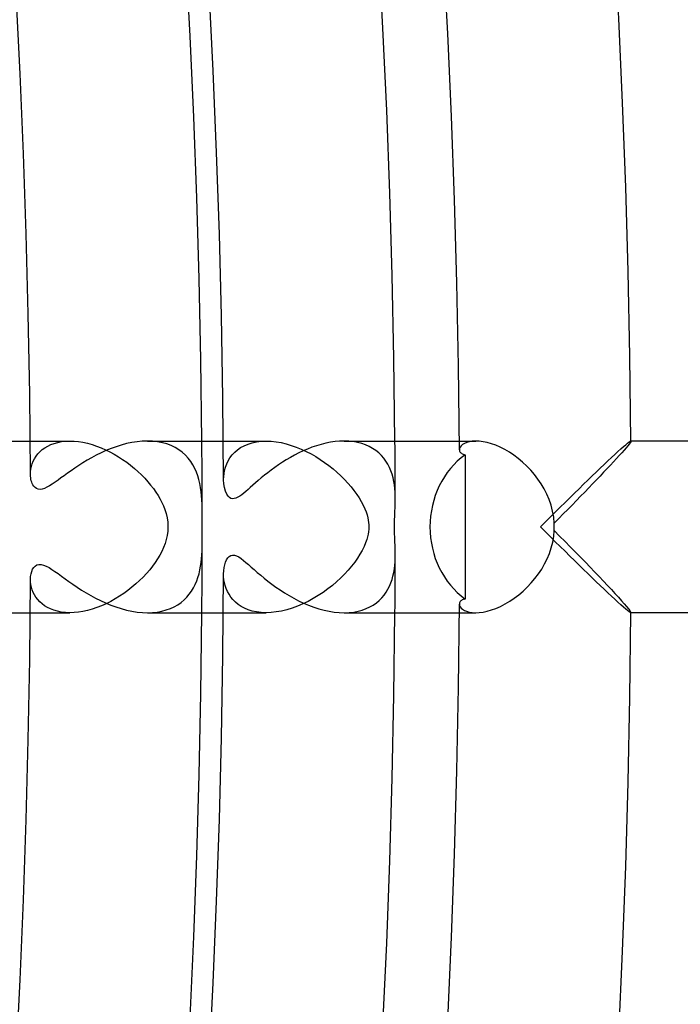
# Model space of a CAD drawing. Header units: millimetres. Extents: x -280 to 280, y -247 to 247.
# Tile 67 of 85: x 226 to 241, y -11 to 12. Entities that reach past the tile are written whole.
import ezdxf

# ---------------------------------------------------------------- set-up
doc = ezdxf.new("R2010")
doc.units = ezdxf.units.MM
doc.layers.add('HIDDEN', color=7, linetype='Continuous')
doc.layers.add('THICK', color=7, linetype='Continuous')

msp = doc.modelspace()

# ---------------------------------------------------------------- linework, layer by layer
at = {"layer": 'HIDDEN'}
for p, q in [((225.991, 2), (226.912, 2)), ((226.272, 1.8), (226.332, 1.844)), ((226.332, 1.844), (226.398, 1.883)), ((226.398, 1.883), (226.47, 1.917)), ((226.47, 1.917), (226.547, 1.946)), ((226.547, 1.946), (226.631, 1.969)), ((226.631, 1.969), (226.72, 1.986)), ((226.72, 1.986), (226.814, 1.997)), ((226.814, 1.997), (226.911, 2)), ((226.911, 2), (227.012, 1.997)), ((227.012, 1.997), (227.114, 1.987)), ((227.114, 1.987), (227.218, 1.97)), ((227.218, 1.97), (227.324, 1.947)), ((227.324, 1.947), (227.431, 1.917)), ((227.431, 1.917), (227.537, 1.882)), ((227.537, 1.882), (227.642, 1.842)), ((227.642, 1.842), (227.746, 1.796)), ((228.843, 1.996), (228.723, 2)), ((228.96, 1.983), (228.843, 1.996)), ((229.071, 1.962), (228.96, 1.983)), ((229.177, 1.932), (229.071, 1.962)), ((229.277, 1.894), (229.177, 1.932)), ((229.371, 1.849), (229.277, 1.894)), ((229.457, 1.797), (229.371, 1.849)), ((230.491, 2), (231.49, 2)), ((230.822, 1.795), (230.895, 1.846)), ((230.895, 1.846), (230.977, 1.891)), ((230.977, 1.891), (231.067, 1.93)), ((231.067, 1.93), (231.163, 1.96)), ((231.163, 1.96), (231.266, 1.982)), ((231.266, 1.982), (231.376, 1.995)), ((231.376, 1.995), (231.49, 2)), ((231.49, 2), (231.603, 1.996)), ((231.603, 1.996), (231.72, 1.983)), ((231.72, 1.983), (231.838, 1.963)), ((231.838, 1.963), (231.956, 1.935)), ((231.956, 1.935), (232.075, 1.9)), ((232.075, 1.9), (232.192, 1.859)), ((232.192, 1.859), (232.309, 1.811)), ((233.415, 1.996), (233.308, 2)), ((233.52, 1.986), (233.415, 1.996)), ((233.62, 1.968), (233.52, 1.986)), ((233.717, 1.943), (233.62, 1.968)), ((233.807, 1.911), (233.717, 1.943)), ((233.892, 1.873), (233.807, 1.911)), ((233.972, 1.829), (233.892, 1.873)), ((235.992, 2), (236.375, 2)), ((236.012, 1.861), (235.998, 1.829)), ((236.036, 1.891), (236.012, 1.861)), ((236.069, 1.92), (236.036, 1.891)), ((236.111, 1.946), (236.069, 1.92)), ((236.164, 1.968), (236.111, 1.946)), ((236.225, 1.985), (236.164, 1.968)), ((236.295, 1.996), (236.225, 1.985)), ((236.374, 2), (236.295, 1.996)), ((236.456, 1.996), (236.374, 2)), ((236.545, 1.985), (236.456, 1.996)), ((236.639, 1.965), (236.545, 1.985)), ((236.738, 1.937), (236.639, 1.965)), ((236.84, 1.901), (236.738, 1.937)), ((236.945, 1.855), (236.84, 1.901)), ((237.051, 1.801), (236.945, 1.855)), ((239.879, 1.843), (239.832, 1.789)), ((239.918, 1.891), (239.879, 1.843)), ((239.95, 1.93), (239.918, 1.891)), ((239.973, 1.961), (239.95, 1.93)), ((239.987, 1.984), (239.973, 1.961)), ((239.992, 1.997), (239.987, 1.984)), ((239.988, 2), (239.989, 2)), ((239.989, 2), (239.99, 2)), ((239.99, 2), (239.991, 1.999)), ((239.991, 1.999), (239.991, 1.998)), ((239.991, 1.998), (239.992, 1.998)), ((239.992, 1.998), (239.992, 1.997)), ((226.093, 1.589), (226.129, 1.647)), ((226.129, 1.647), (226.171, 1.701)), ((226.171, 1.701), (226.218, 1.752)), ((226.218, 1.752), (226.272, 1.8)), ((227.746, 1.796), (227.849, 1.746)), ((227.849, 1.746), (227.95, 1.691)), ((227.95, 1.691), (228.049, 1.632)), ((228.049, 1.632), (228.145, 1.57)), ((229.536, 1.738), (229.457, 1.797)), ((229.608, 1.673), (229.536, 1.738)), ((229.673, 1.602), (229.608, 1.673)), ((230.605, 1.538), (230.647, 1.608)), ((230.647, 1.608), (230.698, 1.675)), ((230.698, 1.675), (230.756, 1.737)), ((230.756, 1.737), (230.822, 1.795)), ((232.309, 1.811), (232.423, 1.758)), ((232.423, 1.758), (232.535, 1.7)), ((232.535, 1.7), (232.644, 1.638)), ((232.644, 1.638), (232.75, 1.571)), ((234.045, 1.78), (233.972, 1.829)), ((234.113, 1.725), (234.045, 1.78)), ((234.175, 1.665), (234.113, 1.725)), ((234.23, 1.601), (234.175, 1.665)), ((235.998, 1.829), (235.993, 1.798)), ((237.158, 1.739), (237.051, 1.801)), ((237.263, 1.669), (237.158, 1.739)), ((237.366, 1.592), (237.263, 1.669)), ((239.72, 1.664), (239.656, 1.593)), ((239.779, 1.729), (239.72, 1.664)), ((239.832, 1.789), (239.779, 1.729)), ((226.006, 1.346), (226.02, 1.408)), ((226.02, 1.408), (226.038, 1.47)), ((226.038, 1.47), (226.063, 1.53)), ((226.063, 1.53), (226.093, 1.589)), ((228.145, 1.57), (228.239, 1.504)), ((228.239, 1.504), (228.33, 1.434)), ((228.33, 1.434), (228.418, 1.362)), ((229.731, 1.527), (229.673, 1.602)), ((229.782, 1.447), (229.731, 1.527)), ((229.827, 1.364), (229.782, 1.447)), ((230.522, 1.317), (230.543, 1.392)), ((230.543, 1.392), (230.57, 1.466)), ((230.57, 1.466), (230.605, 1.538)), ((232.75, 1.571), (232.853, 1.501)), ((232.853, 1.501), (232.952, 1.428)), ((232.952, 1.428), (233.048, 1.351)), ((234.28, 1.532), (234.23, 1.601)), ((234.324, 1.46), (234.28, 1.532)), ((234.363, 1.384), (234.324, 1.46)), ((234.396, 1.305), (234.363, 1.384)), ((237.466, 1.508), (237.366, 1.592)), ((237.563, 1.418), (237.466, 1.508)), ((237.655, 1.322), (237.563, 1.418)), ((239.514, 1.439), (239.437, 1.357)), ((239.587, 1.518), (239.514, 1.439)), ((239.656, 1.593), (239.587, 1.518)), ((225.997, 1.225), (225.999, 1.284)), ((225.999, 1.284), (226.006, 1.346)), ((228.418, 1.362), (228.502, 1.288)), ((228.502, 1.288), (228.583, 1.211)), ((228.583, 1.211), (228.659, 1.132)), ((229.865, 1.278), (229.827, 1.364)), ((229.897, 1.19), (229.865, 1.278)), ((229.924, 1.1), (229.897, 1.19)), ((230.497, 1.098), (230.5, 1.17)), ((230.5, 1.17), (230.508, 1.243)), ((230.508, 1.243), (230.522, 1.317)), ((233.048, 1.351), (233.14, 1.272)), ((233.14, 1.272), (233.229, 1.19)), ((233.229, 1.19), (233.313, 1.106)), ((234.424, 1.225), (234.396, 1.305)), ((234.447, 1.143), (234.424, 1.225)), ((237.743, 1.22), (237.655, 1.322)), ((237.824, 1.114), (237.743, 1.22)), ((239.273, 1.184), (239.187, 1.094)), ((239.356, 1.272), (239.273, 1.184)), ((239.437, 1.357), (239.356, 1.272)), ((228.659, 1.132), (228.731, 1.053)), ((228.731, 1.053), (228.798, 0.973)), ((228.798, 0.973), (228.861, 0.892)), ((229.946, 1.007), (229.924, 1.1)), ((229.963, 0.914), (229.946, 1.007)), ((233.313, 1.106), (233.393, 1.019)), ((233.393, 1.019), (233.468, 0.932)), ((233.468, 0.932), (233.537, 0.845)), ((234.464, 1.06), (234.447, 1.143)), ((234.478, 0.977), (234.464, 1.06)), ((234.488, 0.895), (234.478, 0.977)), ((237.9, 1.002), (237.824, 1.114)), ((237.969, 0.885), (237.9, 1.002)), ((239.099, 1.002), (239.009, 0.908)), ((239.187, 1.094), (239.099, 1.002)), ((228.861, 0.892), (228.918, 0.811)), ((228.918, 0.811), (228.97, 0.73)), ((228.97, 0.73), (229.017, 0.649)), ((229.976, 0.82), (229.963, 0.914)), ((229.985, 0.724), (229.976, 0.82)), ((229.992, 0.628), (229.985, 0.724)), ((233.537, 0.845), (233.6, 0.758)), ((233.6, 0.758), (233.656, 0.673)), ((234.494, 0.812), (234.488, 0.895)), ((234.498, 0.731), (234.494, 0.812)), ((234.499, 0.651), (234.498, 0.731)), ((238.031, 0.763), (237.969, 0.885)), ((238.085, 0.636), (238.031, 0.763)), ((238.819, 0.712), (238.721, 0.611)), ((238.915, 0.811), (238.819, 0.712)), ((239.009, 0.908), (238.915, 0.811)), ((229.017, 0.649), (229.059, 0.568)), ((229.059, 0.568), (229.096, 0.487)), ((229.096, 0.487), (229.13, 0.401)), ((229.996, 0.532), (229.992, 0.628)), ((229.999, 0.435), (229.996, 0.532)), ((233.656, 0.673), (233.707, 0.588)), ((233.707, 0.588), (233.751, 0.505)), ((233.751, 0.505), (233.788, 0.424)), ((234.494, 0.426), (234.496, 0.473)), ((234.496, 0.473), (234.497, 0.519)), ((234.497, 0.519), (234.498, 0.564)), ((234.498, 0.564), (234.499, 0.608)), ((234.499, 0.608), (234.499, 0.651)), ((238.131, 0.504), (238.085, 0.636)), ((238.166, 0.367), (238.131, 0.504)), ((238.621, 0.509), (238.519, 0.405)), ((238.721, 0.611), (238.621, 0.509)), ((229.13, 0.401), (229.159, 0.309)), ((229.159, 0.309), (229.181, 0.21)), ((230, 0.344), (229.999, 0.435)), ((230, 0.261), (230, 0.344)), ((230, 0.212), (230, 0.261)), ((233.788, 0.424), (233.818, 0.347)), ((233.818, 0.347), (233.841, 0.277)), ((233.841, 0.277), (233.858, 0.213)), ((234.484, 0.182), (234.486, 0.23)), ((234.486, 0.23), (234.488, 0.279)), ((234.488, 0.279), (234.49, 0.329)), ((234.49, 0.329), (234.492, 0.378)), ((234.492, 0.378), (234.494, 0.426)), ((238.191, 0.227), (238.166, 0.367)), ((238.415, 0.3), (238.31, 0.194)), ((238.519, 0.405), (238.415, 0.3)), ((229.181, 0.21), (229.196, 0.106)), ((229.196, 0.106), (229.201, 0)), ((229.201, 0), (229.197, -0.099)), ((230, 0.165), (230, 0.212)), ((230, 0.122), (230, 0.165)), ((230, 0.081), (230, 0.122)), ((230, 0.04), (230, 0.081)), ((230, 0), (230, 0.04)), ((230, -0.044), (230, 0)), ((233.858, 0.213), (233.869, 0.154)), ((233.869, 0.154), (233.876, 0.101)), ((233.876, 0.101), (233.881, 0.05)), ((233.882, 0), (233.88, -0.056)), ((233.881, 0.05), (233.882, 0)), ((234.481, 0.044), (234.482, 0.089)), ((234.481, 0), (234.481, 0.044)), ((234.481, -0.043), (234.481, 0)), ((234.482, 0.089), (234.483, 0.135)), ((234.483, 0.135), (234.484, 0.182)), ((238.204, 0.087), (238.191, 0.227)), ((238.31, 0.194), (238.204, 0.087)), ((229.184, -0.198), (229.162, -0.296)), ((229.197, -0.099), (229.184, -0.198)), ((230, -0.087), (230, -0.044)), ((230, -0.131), (230, -0.087)), ((230, -0.174), (230, -0.131)), ((230, -0.218), (230, -0.174)), ((230, -0.261), (230, -0.218)), ((233.854, -0.229), (233.835, -0.297)), ((233.867, -0.168), (233.854, -0.229)), ((233.875, -0.112), (233.867, -0.168)), ((233.88, -0.056), (233.875, -0.112)), ((234.482, -0.087), (234.481, -0.043)), ((234.483, -0.131), (234.482, -0.087)), ((234.484, -0.177), (234.483, -0.131)), ((234.486, -0.223), (234.484, -0.177)), ((234.488, -0.271), (234.486, -0.223)), ((238.169, -0.355), (238.192, -0.221)), ((238.192, -0.221), (238.204, -0.087)), ((238.204, -0.087), (238.33, -0.214)), ((238.33, -0.214), (238.455, -0.34)), ((229.133, -0.391), (229.098, -0.484)), ((229.162, -0.296), (229.133, -0.391)), ((229.998, -0.462), (229.999, -0.363)), ((229.999, -0.363), (230, -0.261)), ((233.773, -0.458), (233.729, -0.547)), ((233.809, -0.373), (233.773, -0.458)), ((233.835, -0.297), (233.809, -0.373)), ((234.49, -0.32), (234.488, -0.271)), ((234.492, -0.368), (234.49, -0.32)), ((234.494, -0.416), (234.492, -0.368)), ((234.495, -0.464), (234.494, -0.416)), ((238.135, -0.488), (238.169, -0.355)), ((238.455, -0.34), (238.578, -0.465)), ((229.012, -0.659), (228.961, -0.744)), ((229.057, -0.573), (229.012, -0.659)), ((229.098, -0.484), (229.057, -0.573)), ((229.984, -0.743), (229.99, -0.653)), ((229.99, -0.653), (229.995, -0.559)), ((229.995, -0.559), (229.998, -0.462)), ((233.677, -0.638), (233.619, -0.731)), ((233.729, -0.547), (233.677, -0.638)), ((234.497, -0.511), (234.495, -0.464)), ((234.498, -0.558), (234.497, -0.511)), ((234.499, -0.605), (234.498, -0.558)), ((234.498, -0.731), (234.499, -0.651)), ((234.499, -0.651), (234.499, -0.605)), ((238.04, -0.743), (238.092, -0.617)), ((238.092, -0.617), (238.135, -0.488)), ((238.578, -0.465), (238.698, -0.587)), ((238.698, -0.587), (238.815, -0.707)), ((228.843, -0.916), (228.775, -1.001)), ((228.905, -0.83), (228.843, -0.916)), ((228.961, -0.744), (228.905, -0.83)), ((229.946, -1.004), (229.962, -0.917)), ((229.962, -0.917), (229.975, -0.83)), ((229.975, -0.83), (229.984, -0.743)), ((233.481, -0.916), (233.402, -1.009)), ((233.553, -0.823), (233.481, -0.916)), ((233.619, -0.731), (233.553, -0.823)), ((234.478, -0.979), (234.488, -0.896)), ((234.488, -0.896), (234.494, -0.813)), ((234.494, -0.813), (234.498, -0.731)), ((237.912, -0.983), (237.98, -0.865)), ((237.98, -0.865), (238.04, -0.743)), ((238.815, -0.707), (238.929, -0.825)), ((238.929, -0.825), (239.039, -0.939)), ((228.702, -1.085), (228.624, -1.169)), ((228.775, -1.001), (228.702, -1.085)), ((229.901, -1.177), (229.926, -1.091)), ((229.926, -1.091), (229.946, -1.004)), ((230.499, -1.164), (230.497, -1.098)), ((233.318, -1.101), (233.228, -1.191)), ((233.402, -1.009), (233.318, -1.101)), ((234.424, -1.226), (234.446, -1.145)), ((234.446, -1.145), (234.464, -1.062)), ((234.464, -1.062), (234.478, -0.979)), ((237.755, -1.205), (237.837, -1.096)), ((237.837, -1.096), (237.912, -0.983)), ((239.039, -0.939), (239.146, -1.05)), ((239.146, -1.05), (239.249, -1.158)), ((225.999, -1.283), (225.997, -1.224)), ((226.006, -1.344), (225.999, -1.283)), ((226.019, -1.405), (226.006, -1.344)), ((228.454, -1.331), (228.363, -1.408)), ((228.541, -1.251), (228.454, -1.331)), ((228.624, -1.169), (228.541, -1.251)), ((229.796, -1.423), (229.837, -1.344)), ((229.837, -1.344), (229.872, -1.261)), ((229.872, -1.261), (229.901, -1.177)), ((230.506, -1.232), (230.499, -1.164)), ((230.518, -1.3), (230.506, -1.232)), ((230.535, -1.369), (230.518, -1.3)), ((230.558, -1.437), (230.535, -1.369)), ((233.033, -1.364), (232.928, -1.447)), ((233.133, -1.279), (233.033, -1.364)), ((233.228, -1.191), (233.133, -1.279)), ((234.365, -1.38), (234.397, -1.304)), ((234.397, -1.304), (234.424, -1.226)), ((237.575, -1.406), (237.668, -1.308)), ((237.668, -1.308), (237.755, -1.205)), ((239.249, -1.158), (239.349, -1.263)), ((239.349, -1.263), (239.444, -1.365)), ((239.444, -1.365), (239.535, -1.462)), ((226.037, -1.466), (226.019, -1.405)), ((226.06, -1.526), (226.037, -1.466)), ((226.09, -1.584), (226.06, -1.526)), ((226.125, -1.641), (226.09, -1.584)), ((228.172, -1.551), (228.072, -1.617)), ((228.269, -1.481), (228.172, -1.551)), ((228.363, -1.408), (228.269, -1.481)), ((229.641, -1.639), (229.699, -1.571)), ((229.699, -1.571), (229.75, -1.499)), ((229.75, -1.499), (229.796, -1.423)), ((230.588, -1.505), (230.558, -1.437)), ((230.624, -1.571), (230.588, -1.505)), ((230.667, -1.635), (230.624, -1.571)), ((232.704, -1.601), (232.587, -1.671)), ((232.818, -1.526), (232.704, -1.601)), ((232.928, -1.447), (232.818, -1.526)), ((234.184, -1.655), (234.237, -1.591)), ((234.237, -1.591), (234.285, -1.524)), ((234.285, -1.524), (234.328, -1.454)), ((234.328, -1.454), (234.365, -1.38)), ((237.272, -1.663), (237.376, -1.584)), ((237.376, -1.584), (237.477, -1.498)), ((237.477, -1.498), (237.575, -1.406)), ((239.535, -1.462), (239.62, -1.554)), ((239.62, -1.554), (239.699, -1.641)), ((226.166, -1.695), (226.125, -1.641)), ((226.213, -1.747), (226.166, -1.695)), ((226.266, -1.795), (226.213, -1.747)), ((226.325, -1.839), (226.266, -1.795)), ((227.759, -1.79), (227.652, -1.837)), ((227.866, -1.737), (227.759, -1.79)), ((227.97, -1.679), (227.866, -1.737)), ((228.072, -1.617), (227.97, -1.679)), ((229.348, -1.861), (229.43, -1.814)), ((229.43, -1.814), (229.507, -1.761)), ((229.507, -1.761), (229.577, -1.702)), ((229.577, -1.702), (229.641, -1.639)), ((230.716, -1.696), (230.667, -1.635)), ((230.773, -1.753), (230.716, -1.696)), ((230.837, -1.806), (230.773, -1.753)), ((230.908, -1.854), (230.837, -1.806)), ((232.346, -1.795), (232.222, -1.847)), ((232.468, -1.736), (232.346, -1.795)), ((232.587, -1.671), (232.468, -1.736)), ((233.906, -1.866), (233.985, -1.821)), ((233.985, -1.821), (234.058, -1.77)), ((234.058, -1.77), (234.124, -1.715)), ((234.124, -1.715), (234.184, -1.655)), ((235.993, -1.798), (235.998, -1.829)), ((235.998, -1.829), (236.012, -1.86)), ((236.952, -1.852), (237.059, -1.797)), ((237.059, -1.797), (237.166, -1.734)), ((237.166, -1.734), (237.272, -1.663)), ((239.699, -1.641), (239.771, -1.72)), ((239.771, -1.72), (239.834, -1.792)), ((239.834, -1.792), (239.889, -1.855)), ((225.991, -2), (226.912, -2)), ((226.39, -1.879), (226.325, -1.839)), ((226.462, -1.914), (226.39, -1.879)), ((226.54, -1.944), (226.462, -1.914)), ((226.625, -1.968), (226.54, -1.944)), ((226.715, -1.986), (226.625, -1.968)), ((226.811, -1.996), (226.715, -1.986)), ((226.912, -2), (226.811, -1.996)), ((227.012, -1.997), (226.912, -2)), ((227.115, -1.986), (227.012, -1.997)), ((227.22, -1.969), (227.115, -1.986)), ((227.328, -1.946), (227.22, -1.969)), ((227.436, -1.916), (227.328, -1.946)), ((227.544, -1.879), (227.436, -1.916)), ((227.652, -1.837), (227.544, -1.879)), ((228.725, -2), (228.841, -1.996)), ((228.841, -1.996), (228.953, -1.984)), ((228.953, -1.984), (229.06, -1.964)), ((229.06, -1.964), (229.162, -1.937)), ((229.162, -1.937), (229.258, -1.902)), ((229.258, -1.902), (229.348, -1.861)), ((230.491, -2), (231.49, -2)), ((230.987, -1.896), (230.908, -1.854)), ((231.074, -1.932), (230.987, -1.896)), ((231.167, -1.961), (231.074, -1.932)), ((231.268, -1.982), (231.167, -1.961)), ((231.376, -1.996), (231.268, -1.982)), ((231.489, -2), (231.376, -1.996)), ((231.605, -1.996), (231.489, -2)), ((231.725, -1.983), (231.605, -1.996)), ((231.848, -1.961), (231.725, -1.983)), ((231.972, -1.931), (231.848, -1.961)), ((232.097, -1.893), (231.972, -1.931)), ((232.222, -1.847), (232.097, -1.893)), ((233.309, -2), (233.422, -1.996)), ((233.422, -1.996), (233.53, -1.984)), ((233.53, -1.984), (233.633, -1.965)), ((233.633, -1.965), (233.73, -1.939)), ((233.73, -1.939), (233.821, -1.906)), ((233.821, -1.906), (233.906, -1.866)), ((235.992, -2), (236.375, -2)), ((236.012, -1.86), (236.035, -1.891)), ((236.035, -1.891), (236.069, -1.92)), ((236.069, -1.92), (236.111, -1.946)), ((236.111, -1.946), (236.163, -1.968)), ((236.163, -1.968), (236.225, -1.985)), ((236.225, -1.985), (236.295, -1.996)), ((236.295, -1.996), (236.374, -2)), ((236.374, -2), (236.457, -1.996)), ((236.457, -1.996), (236.547, -1.985)), ((236.547, -1.985), (236.642, -1.965)), ((236.642, -1.965), (236.742, -1.936)), ((236.742, -1.936), (236.845, -1.899)), ((236.845, -1.899), (236.952, -1.852)), ((239.889, -1.855), (239.933, -1.908)), ((239.933, -1.908), (239.965, -1.95)), ((239.965, -1.95), (239.985, -1.98)), ((239.985, -1.98), (239.992, -1.997)), ((239.989, -2), (239.988, -2)), ((239.99, -2), (239.989, -2)), ((239.991, -1.999), (239.99, -2)), ((239.992, -1.998), (239.991, -1.998)), ((239.991, -1.998), (239.991, -1.999)), ((239.992, -1.997), (239.992, -1.998))]:
    msp.add_line(p, q, dxfattribs=at)
for radius, start, end in [(230, 0.06497, 0.49824), (234.5, 0.159, 0.48868), (230, 359.50176, 359.93503), (234.5, 359.51132, 359.841)]:
    msp.add_arc((0, 0), radius, start, end, dxfattribs=at)
for start_param, end_param in [(-1.570796, -1.527313), (-1.61428, -1.570796)]:
    msp.add_ellipse((236.946, 0), major_axis=(0, 2), ratio=0.629861, start_param=start_param, end_param=end_param, dxfattribs=at)
at = {"layer": 'THICK'}
for p, q in [((224.138, 2), (225.991, 2)), ((227.993, 1.868), (227.874, 1.825)), ((228.113, 1.906), (227.993, 1.868)), ((228.235, 1.939), (228.113, 1.906)), ((228.358, 1.965), (228.235, 1.939)), ((228.481, 1.984), (228.358, 1.965)), ((228.603, 1.996), (228.481, 1.984)), ((228.723, 2), (228.603, 1.996)), ((228.724, 2), (230.491, 2)), ((232.557, 1.855), (232.452, 1.814)), ((232.663, 1.891), (232.557, 1.855)), ((232.77, 1.923), (232.663, 1.891)), ((232.879, 1.95), (232.77, 1.923)), ((232.987, 1.971), (232.879, 1.95)), ((233.095, 1.987), (232.987, 1.971)), ((233.202, 1.997), (233.095, 1.987)), ((233.308, 2), (233.202, 1.997)), ((233.309, 2), (235.992, 2)), ((239.757, 1.816), (239.818, 1.87)), ((239.818, 1.87), (239.87, 1.915)), ((239.87, 1.915), (239.914, 1.951)), ((239.914, 1.951), (239.949, 1.978)), ((239.949, 1.978), (239.974, 1.994)), ((239.974, 1.994), (239.988, 2)), ((272, 2), (239.988, 2)), ((227.423, 1.612), (227.318, 1.552)), ((227.531, 1.67), (227.423, 1.612)), ((227.643, 1.725), (227.531, 1.67)), ((227.757, 1.777), (227.643, 1.725)), ((227.874, 1.825), (227.757, 1.777)), ((232.054, 1.619), (231.959, 1.563)), ((232.15, 1.672), (232.054, 1.619)), ((232.249, 1.723), (232.15, 1.672)), ((232.35, 1.77), (232.249, 1.723)), ((232.452, 1.814), (232.35, 1.77)), ((235.993, 1.798), (235.995, 1.782)), ((235.995, 1.782), (235.999, 1.767)), ((235.999, 1.767), (236.005, 1.752)), ((236.005, 1.752), (236.015, 1.739)), ((236.015, 1.739), (236.026, 1.726)), ((236.026, 1.726), (236.041, 1.714)), ((236.041, 1.714), (236.058, 1.704)), ((236.058, 1.704), (236.078, 1.695)), ((236.078, 1.695), (236.1, 1.687)), ((236.1, 1.687), (236.125, 1.682)), ((236.125, 1.681), (236.127, 1.399)), ((239.454, 1.537), (239.538, 1.615)), ((239.538, 1.615), (239.616, 1.688)), ((239.616, 1.688), (239.69, 1.755)), ((239.69, 1.755), (239.757, 1.816)), ((227.121, 1.429), (227.029, 1.368)), ((227.217, 1.491), (227.121, 1.429)), ((227.318, 1.552), (227.217, 1.491)), ((231.692, 1.386), (231.608, 1.325)), ((231.779, 1.447), (231.692, 1.386)), ((231.868, 1.506), (231.779, 1.447)), ((231.959, 1.563), (231.868, 1.506)), ((236.127, 1.399), (236.128, 1.118)), ((239.276, 1.368), (239.367, 1.454)), ((239.367, 1.454), (239.454, 1.537)), ((225.998, 1.185), (225.997, 1.225)), ((226.002, 1.146), (225.998, 1.185)), ((226.781, 1.192), (226.708, 1.139)), ((226.859, 1.249), (226.781, 1.192)), ((226.942, 1.307), (226.859, 1.249)), ((227.029, 1.368), (226.942, 1.307)), ((231.45, 1.201), (231.376, 1.14)), ((231.527, 1.263), (231.45, 1.201)), ((231.608, 1.325), (231.527, 1.263)), ((238.988, 1.09), (239.086, 1.186)), ((239.086, 1.186), (239.182, 1.278)), ((239.182, 1.278), (239.276, 1.368)), ((226.008, 1.109), (226.002, 1.146)), ((226.016, 1.074), (226.008, 1.109)), ((226.026, 1.042), (226.016, 1.074)), ((226.038, 1.01), (226.026, 1.042)), ((226.055, 0.977), (226.038, 1.01)), ((226.076, 0.945), (226.055, 0.977)), ((226.104, 0.916), (226.076, 0.945)), ((226.381, 0.922), (226.324, 0.896)), ((226.442, 0.955), (226.381, 0.922)), ((226.505, 0.995), (226.442, 0.955)), ((226.571, 1.04), (226.505, 0.995)), ((226.639, 1.088), (226.571, 1.04)), ((226.708, 1.139), (226.639, 1.088)), ((230.503, 1.002), (230.497, 1.098)), ((230.517, 0.914), (230.503, 1.002)), ((231.121, 0.918), (231.067, 0.87)), ((231.179, 0.969), (231.121, 0.918)), ((231.241, 1.024), (231.179, 0.969)), ((231.307, 1.081), (231.241, 1.024)), ((231.376, 1.14), (231.307, 1.081)), ((236.128, 1.118), (236.129, 0.837)), ((238.782, 0.89), (238.886, 0.992)), ((238.886, 0.992), (238.988, 1.09)), ((226.137, 0.893), (226.104, 0.916)), ((226.176, 0.878), (226.137, 0.893)), ((226.221, 0.874), (226.176, 0.878)), ((226.27, 0.88), (226.221, 0.874)), ((226.324, 0.896), (226.27, 0.88)), ((230.54, 0.833), (230.517, 0.914)), ((230.57, 0.765), (230.54, 0.833)), ((230.604, 0.715), (230.57, 0.765)), ((230.638, 0.682), (230.604, 0.715)), ((230.83, 0.69), (230.786, 0.669)), ((230.875, 0.717), (230.83, 0.69)), ((230.922, 0.75), (230.875, 0.717)), ((230.968, 0.787), (230.922, 0.75)), ((231.016, 0.826), (230.968, 0.787)), ((231.067, 0.87), (231.016, 0.826)), ((236.129, 0.837), (236.13, 0.557)), ((238.566, 0.679), (238.675, 0.786)), ((238.675, 0.786), (238.782, 0.89)), ((230.67, 0.664), (230.638, 0.682)), ((230.705, 0.656), (230.67, 0.664)), ((230.744, 0.658), (230.705, 0.656)), ((230.786, 0.669), (230.744, 0.658)), ((236.13, 0.557), (236.13, 0.278)), ((238.343, 0.458), (238.455, 0.569)), ((238.455, 0.569), (238.566, 0.679)), ((236.13, 0.278), (236.13, 0)), ((237.998, 0.115), (238.114, 0.231)), ((238.114, 0.231), (238.229, 0.345)), ((238.229, 0.345), (238.343, 0.458)), ((236.13, 0), (236.13, -0.278)), ((237.883, 0), (237.998, 0.115)), ((237.998, -0.115), (237.883, 0)), ((238.114, -0.231), (237.998, -0.115)), ((236.13, -0.278), (236.13, -0.557)), ((238.229, -0.345), (238.114, -0.231)), ((238.343, -0.458), (238.229, -0.345)), ((238.455, -0.569), (238.343, -0.458)), ((230.627, -0.691), (230.664, -0.667)), ((230.664, -0.667), (230.705, -0.656)), ((230.705, -0.656), (230.751, -0.659)), ((230.751, -0.659), (230.801, -0.675)), ((230.801, -0.675), (230.852, -0.702)), ((236.13, -0.557), (236.129, -0.837)), ((238.566, -0.679), (238.455, -0.569)), ((238.675, -0.786), (238.566, -0.679)), ((226.075, -0.947), (226.108, -0.912)), ((226.108, -0.912), (226.148, -0.887)), ((226.148, -0.887), (226.195, -0.875)), ((226.195, -0.875), (226.247, -0.876)), ((226.247, -0.876), (226.304, -0.889)), ((226.304, -0.889), (226.365, -0.914)), ((226.365, -0.914), (226.43, -0.948)), ((230.51, -0.95), (230.524, -0.883)), ((230.524, -0.883), (230.544, -0.823)), ((230.544, -0.823), (230.567, -0.77)), ((230.567, -0.77), (230.595, -0.725)), ((230.595, -0.725), (230.627, -0.691)), ((230.852, -0.702), (230.905, -0.738)), ((230.905, -0.738), (230.96, -0.78)), ((230.96, -0.78), (231.016, -0.827)), ((231.016, -0.827), (231.077, -0.879)), ((231.077, -0.879), (231.141, -0.936)), ((236.129, -0.837), (236.128, -1.118)), ((238.782, -0.89), (238.675, -0.786)), ((238.886, -0.992), (238.782, -0.89)), ((226, -1.158), (226.01, -1.096)), ((226.01, -1.096), (226.026, -1.039)), ((226.026, -1.039), (226.048, -0.989)), ((226.048, -0.989), (226.075, -0.947)), ((226.43, -0.948), (226.497, -0.99)), ((226.497, -0.99), (226.567, -1.037)), ((226.567, -1.037), (226.64, -1.09)), ((226.64, -1.09), (226.719, -1.147)), ((226.719, -1.147), (226.803, -1.208)), ((230.497, -1.098), (230.501, -1.022)), ((230.501, -1.022), (230.51, -0.95)), ((231.141, -0.936), (231.21, -0.997)), ((231.21, -0.997), (231.284, -1.061)), ((231.284, -1.061), (231.362, -1.128)), ((231.362, -1.128), (231.444, -1.196)), ((236.128, -1.118), (236.127, -1.399)), ((238.988, -1.09), (238.886, -0.992)), ((239.086, -1.186), (238.988, -1.09)), ((225.997, -1.224), (226, -1.158)), ((226.803, -1.208), (226.892, -1.272)), ((226.892, -1.272), (226.986, -1.338)), ((226.986, -1.338), (227.085, -1.405)), ((231.444, -1.196), (231.531, -1.265)), ((231.531, -1.265), (231.622, -1.334)), ((231.622, -1.334), (231.716, -1.403)), ((239.182, -1.278), (239.086, -1.186)), ((239.276, -1.368), (239.182, -1.278)), ((239.367, -1.454), (239.276, -1.368)), ((227.085, -1.405), (227.187, -1.472)), ((227.187, -1.472), (227.293, -1.537)), ((227.293, -1.537), (227.402, -1.6)), ((227.402, -1.6), (227.514, -1.661)), ((231.716, -1.403), (231.815, -1.471)), ((231.815, -1.471), (231.918, -1.538)), ((231.918, -1.538), (232.024, -1.602)), ((232.024, -1.602), (232.134, -1.664)), ((236.127, -1.399), (236.125, -1.681)), ((239.454, -1.537), (239.367, -1.454)), ((239.538, -1.615), (239.454, -1.537)), ((227.514, -1.661), (227.629, -1.719)), ((227.629, -1.719), (227.747, -1.772)), ((227.747, -1.772), (227.867, -1.822)), ((227.867, -1.822), (227.988, -1.866)), ((232.134, -1.664), (232.247, -1.722)), ((232.247, -1.722), (232.362, -1.776)), ((232.362, -1.776), (232.479, -1.825)), ((232.479, -1.825), (232.598, -1.869)), ((235.995, -1.782), (235.993, -1.798)), ((235.999, -1.767), (235.995, -1.782)), ((236.005, -1.752), (235.999, -1.767)), ((236.015, -1.739), (236.005, -1.752)), ((236.026, -1.726), (236.015, -1.739)), ((236.041, -1.714), (236.026, -1.726)), ((236.058, -1.704), (236.041, -1.714)), ((236.078, -1.695), (236.058, -1.704)), ((236.1, -1.687), (236.078, -1.695)), ((236.125, -1.681), (236.1, -1.687)), ((239.616, -1.688), (239.538, -1.615)), ((239.69, -1.755), (239.616, -1.688)), ((239.757, -1.816), (239.69, -1.755)), ((239.818, -1.87), (239.757, -1.816)), ((224.138, -2), (225.991, -2)), ((227.988, -1.866), (228.111, -1.905)), ((228.111, -1.905), (228.234, -1.938)), ((228.234, -1.938), (228.359, -1.965)), ((228.359, -1.965), (228.483, -1.984)), ((228.483, -1.984), (228.605, -1.996)), ((228.605, -1.996), (228.725, -2)), ((228.724, -2), (230.491, -2)), ((232.598, -1.869), (232.718, -1.908)), ((232.718, -1.908), (232.839, -1.941)), ((232.839, -1.941), (232.959, -1.966)), ((232.959, -1.966), (233.077, -1.985)), ((233.077, -1.985), (233.195, -1.996)), ((233.195, -1.996), (233.309, -2)), ((233.308, -2), (235.992, -2)), ((239.87, -1.915), (239.818, -1.87)), ((239.914, -1.951), (239.87, -1.915)), ((239.949, -1.978), (239.914, -1.951)), ((239.974, -1.994), (239.949, -1.978)), ((239.988, -2), (239.974, -1.994)), ((272, -2), (239.988, -2))]:
    msp.add_line(p, q, dxfattribs=at)
for radius, start, end in [(240, 0.47745, 59.52252), (236, 0.43648, 59.56349), (234.5, 0.48868, 59.51135), (230.5, 0.2729, 59.72713), (230, 0.49824, 59.50178), (226, 0.31043, 59.68954), (230.5, 300.27287, 359.7271), (226, 300.31046, 359.68957), (236, 300.43651, 359.56352), (230, 300.49822, 359.50176), (234.5, 300.48865, 359.51132), (240, 300.47748, 359.52255)]:
    msp.add_arc((0, 0), radius, start, end, dxfattribs=at)
for start_param, end_param in [(-2.569379, -1.570796), (-1.570796, -0.572214)]:
    msp.add_ellipse((237.089, 0), major_axis=(0, -2), ratio=0.890344, start_param=start_param, end_param=end_param, dxfattribs=at)

doc.saveas('drawing.dxf')
